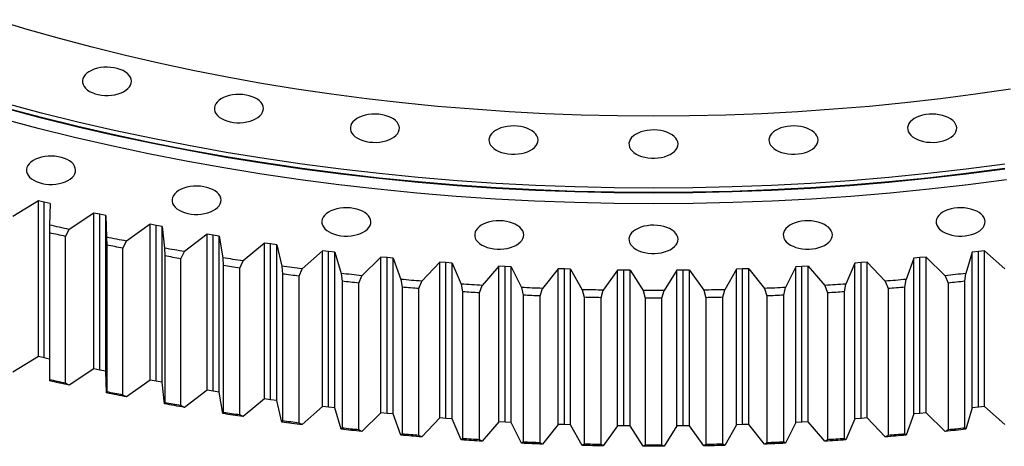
# Model space of a CAD drawing. Header units: millimetres. Extents: x -6 to 13589, y 15601 to 26187.
# Tile 10 of 16: x 9039 to 9761, y 19902 to 20216. Entities that reach past the tile are written whole.
import ezdxf

# ---------------------------------------------------------------- set-up
doc = ezdxf.new("R2010")
doc.units = ezdxf.units.MM
doc.header["$LTSCALE"] = 50

msp = doc.modelspace()

# ---------------------------------------------------------------- linework, layer by layer
at = {"lineweight": 25}
for p, q in [((9052.98, 20082.71), (9034.13, 20071.12)), ((9057.24, 20081.7), (9052.98, 20082.71)), ((9052.98, 19968.39), (9052.98, 20082.71)), ((9061.52, 20080.72), (9057.24, 20081.7)), ((9057.24, 19967.38), (9057.24, 20081.7)), ((9061.52, 20080.72), (9061.16, 20064.82)), ((9093.65, 20073.62), (9075.55, 20061.64)), ((9097.97, 20072.71), (9093.65, 20073.62)), ((9093.65, 19959.31), (9093.65, 20073.62)), ((9102.31, 20071.81), (9097.97, 20072.71)), ((9097.97, 19958.39), (9097.97, 20072.71)), ((9102.31, 20071.81), (9102.95, 20055.92)), ((9102.31, 19957.5), (9102.31, 20071.81)), ((9061.16, 20064.82), (9061.1, 20059.09)), ((9072.74, 20056.52), (9075.55, 20061.64)), ((9134.87, 20065.4), (9117.54, 20053.05)), ((9139.25, 20064.58), (9134.87, 20065.4)), ((9134.87, 19951.09), (9134.87, 20065.4)), ((9143.64, 20063.78), (9139.25, 20064.58)), ((9139.25, 19950.26), (9139.25, 20064.58)), ((9143.64, 20063.78), (9145.29, 20047.91)), ((9143.64, 19949.46), (9143.64, 20063.78)), ((9061.1, 20059.09), (9061.1, 19951.31)), ((9072.74, 19948.74), (9072.74, 20056.52)), ((9102.95, 20055.92), (9103.05, 20050.19)), ((9176.58, 20058.06), (9160.04, 20045.35)), ((9181.01, 20057.32), (9176.58, 20058.06)), ((9176.58, 19943.74), (9176.58, 20058.06)), ((9185.45, 20056.62), (9181.01, 20057.32)), ((9181.01, 19943.01), (9181.01, 20057.32)), ((9185.45, 20056.62), (9188.1, 20040.79)), ((9185.45, 19942.3), (9185.45, 20056.62)), ((9103.05, 20050.19), (9103.05, 19942.41)), ((9114.85, 20047.87), (9117.54, 20053.05)), ((9114.85, 19940.08), (9114.85, 20047.87)), ((9145.29, 20047.91), (9145.54, 20042.18)), ((9218.73, 20051.6), (9203.01, 20038.54)), ((9223.2, 20050.96), (9218.73, 20051.6)), ((9218.73, 19937.28), (9218.73, 20051.6)), ((9227.68, 20050.34), (9223.2, 20050.96)), ((9223.2, 19936.64), (9223.2, 20050.96)), ((9227.68, 20050.34), (9231.33, 20034.59)), ((9227.68, 19936.03), (9227.68, 20050.34)), ((9261.26, 20046.03), (9246.37, 20032.65)), ((9265.77, 20045.48), (9261.26, 20046.03)), ((9261.26, 19931.71), (9261.26, 20046.03)), ((9746.79, 20046.03), (9742.28, 20045.48)), ((9746.79, 20046.03), (9761.67, 20032.65)), ((9746.79, 19931.71), (9746.79, 20046.03)), ((9145.54, 20042.18), (9145.54, 19934.4)), ((9157.48, 20040.11), (9160.04, 20045.35)), ((9157.48, 19932.32), (9157.48, 20040.11)), ((9188.1, 20040.79), (9188.51, 20035.07)), ((9270.28, 20044.97), (9265.77, 20045.48)), ((9265.77, 19931.17), (9265.77, 20045.48)), ((9270.28, 20044.97), (9274.93, 20029.29)), ((9270.28, 19930.65), (9270.28, 20044.97)), ((9304.11, 20041.36), (9290.08, 20027.68)), ((9308.65, 20040.91), (9304.11, 20041.36)), ((9304.11, 19927.04), (9304.11, 20041.36)), ((9313.2, 20040.49), (9308.65, 20040.91)), ((9308.65, 19926.59), (9308.65, 20040.91)), ((9313.2, 20040.49), (9318.83, 20024.93)), ((9313.2, 19926.17), (9313.2, 20040.49)), ((9694.85, 20040.49), (9689.22, 20024.93)), ((9699.39, 20040.91), (9694.85, 20040.49)), ((9694.85, 19926.17), (9694.85, 20040.49)), ((9703.93, 20041.36), (9699.39, 20040.91)), ((9699.39, 19926.59), (9699.39, 20040.91)), ((9703.93, 20041.36), (9717.97, 20027.68)), ((9703.93, 19927.04), (9703.93, 20041.36)), ((9737.76, 20044.97), (9733.12, 20029.29)), ((9742.28, 20045.48), (9737.76, 20044.97)), ((9737.76, 19930.65), (9737.76, 20044.97)), ((9742.28, 19931.17), (9742.28, 20045.48)), ((9188.51, 20035.07), (9188.51, 19927.29)), ((9200.57, 20033.25), (9203.01, 20038.54)), ((9200.57, 19925.47), (9200.57, 20033.25)), ((9231.33, 20034.59), (9231.89, 20028.88)), ((9244.06, 20027.31), (9246.37, 20032.65)), ((9347.23, 20037.6), (9334.07, 20023.63)), ((9351.8, 20037.24), (9347.23, 20037.6)), ((9347.23, 19923.28), (9347.23, 20037.6)), ((9356.37, 20036.92), (9351.8, 20037.24)), ((9351.8, 19922.93), (9351.8, 20037.24)), ((9356.37, 20036.92), (9362.98, 20021.49)), ((9356.37, 19922.6), (9356.37, 20036.92)), ((9390.56, 20034.75), (9378.29, 20020.51)), ((9395.14, 20034.49), (9390.56, 20034.75)), ((9390.56, 19920.43), (9390.56, 20034.75)), ((9399.73, 20034.26), (9395.14, 20034.49)), ((9395.14, 19920.17), (9395.14, 20034.49)), ((9399.73, 20034.26), (9407.31, 20018.98)), ((9399.73, 19919.95), (9399.73, 20034.26)), ((9434.04, 20032.81), (9422.68, 20018.33)), ((9438.64, 20032.65), (9434.04, 20032.81)), ((9434.04, 19918.5), (9434.04, 20032.81)), ((9443.24, 20032.52), (9438.64, 20032.65)), ((9438.64, 19918.34), (9438.64, 20032.65)), ((9443.24, 20032.52), (9451.78, 20017.41)), ((9443.24, 19918.21), (9443.24, 20032.52)), ((9477.61, 20031.8), (9467.18, 20017.08)), ((9482.22, 20031.73), (9477.61, 20031.8)), ((9477.61, 19917.48), (9477.61, 20031.8)), ((9486.82, 20031.7), (9482.22, 20031.73)), ((9482.22, 19917.42), (9482.22, 20031.73)), ((9486.82, 20031.7), (9496.32, 20016.78)), ((9486.82, 19917.38), (9486.82, 20031.7)), ((9521.22, 20031.7), (9511.73, 20016.78)), ((9525.83, 20031.73), (9521.22, 20031.7)), ((9521.22, 19917.38), (9521.22, 20031.7)), ((9530.43, 20031.8), (9525.83, 20031.73)), ((9525.83, 19917.42), (9525.83, 20031.73)), ((9530.43, 20031.8), (9540.86, 20017.08)), ((9530.43, 19917.48), (9530.43, 20031.8)), ((9564.81, 20032.52), (9556.26, 20017.41)), ((9569.41, 20032.65), (9564.81, 20032.52)), ((9564.81, 19918.21), (9564.81, 20032.52)), ((9574, 20032.81), (9569.41, 20032.65)), ((9569.41, 19918.34), (9569.41, 20032.65)), ((9574, 20032.81), (9585.36, 20018.33)), ((9574, 19918.5), (9574, 20032.81)), ((9608.31, 20034.26), (9600.73, 20018.98)), ((9612.9, 20034.49), (9608.31, 20034.26)), ((9608.31, 19919.95), (9608.31, 20034.26)), ((9617.48, 20034.75), (9612.9, 20034.49)), ((9612.9, 19920.17), (9612.9, 20034.49)), ((9617.48, 20034.75), (9629.75, 20020.51)), ((9617.48, 19920.43), (9617.48, 20034.75)), ((9651.68, 20036.92), (9645.07, 20021.49)), ((9656.25, 20037.24), (9651.68, 20036.92)), ((9651.68, 19922.6), (9651.68, 20036.92)), ((9660.81, 20037.6), (9656.25, 20037.24)), ((9656.25, 19922.93), (9656.25, 20037.24)), ((9660.81, 20037.6), (9673.97, 20023.63)), ((9660.81, 19923.28), (9660.81, 20037.6)), ((9231.89, 20028.88), (9231.89, 19921.09)), ((9244.06, 19919.53), (9244.06, 20027.31)), ((9274.93, 20029.29), (9275.65, 20023.6)), ((9287.9, 20022.29), (9290.08, 20027.68)), ((9318.83, 20024.93), (9319.7, 20019.25)), ((9688.34, 20019.25), (9689.22, 20024.93)), ((9717.97, 20027.68), (9720.14, 20022.29)), ((9732.4, 20023.6), (9733.12, 20029.29)), ((9275.65, 20023.6), (9275.65, 19915.82)), ((9287.9, 19914.51), (9287.9, 20022.29)), ((9319.7, 20019.25), (9319.7, 19911.46)), ((9332.03, 20018.2), (9334.07, 20023.63)), ((9332.03, 19910.42), (9332.03, 20018.2)), ((9362.98, 20021.49), (9364, 20015.83)), ((9376.39, 20015.04), (9378.29, 20020.51)), ((9407.31, 20018.98), (9408.49, 20013.34)), ((9420.92, 20012.82), (9422.68, 20018.33)), ((9451.78, 20017.41), (9453.11, 20011.8)), ((9554.94, 20011.8), (9556.26, 20017.41)), ((9585.36, 20018.33), (9587.12, 20012.82)), ((9599.55, 20013.34), (9600.73, 20018.98)), ((9629.75, 20020.51), (9631.65, 20015.04)), ((9644.04, 20015.83), (9645.07, 20021.49)), ((9673.97, 20023.63), (9676.01, 20018.2)), ((9676.01, 20018.2), (9676.01, 19910.42)), ((9688.34, 19911.46), (9688.34, 20019.25)), ((9720.14, 20022.29), (9720.14, 19914.51)), ((9732.4, 19915.82), (9732.4, 20023.6)), ((9364, 20015.83), (9364, 19908.04)), ((9376.39, 19907.26), (9376.39, 20015.04)), ((9408.49, 20013.34), (9408.49, 19905.56)), ((9420.92, 19905.03), (9420.92, 20012.82)), ((9453.11, 20011.8), (9453.11, 19904.01)), ((9465.56, 20011.54), (9467.18, 20017.08)), ((9465.56, 19903.75), (9465.56, 20011.54)), ((9496.32, 20016.78), (9497.79, 20011.2)), ((9497.79, 20011.2), (9497.79, 19903.41)), ((9510.25, 20011.2), (9511.73, 20016.78)), ((9510.25, 19903.41), (9510.25, 20011.2)), ((9540.86, 20017.08), (9542.48, 20011.54)), ((9542.48, 20011.54), (9542.48, 19903.75)), ((9554.94, 19904.01), (9554.94, 20011.8)), ((9587.12, 20012.82), (9587.12, 19905.03)), ((9599.55, 19905.56), (9599.55, 20013.34)), ((9631.65, 20015.04), (9631.65, 19907.26)), ((9644.04, 19908.04), (9644.04, 20015.83)), ((9052.98, 19968.39), (9034.13, 19956.8)), ((9057.24, 19967.38), (9052.98, 19968.39)), ((9061.1, 19966.5), (9057.24, 19967.38)), ((9093.65, 19959.31), (9075.55, 19947.33)), ((9097.97, 19958.39), (9093.65, 19959.31)), ((9102.31, 19957.5), (9097.97, 19958.39)), ((9102.95, 19941.6), (9102.31, 19957.5)), ((9061.1, 19951.31), (9061.16, 19950.5)), ((9075.55, 19947.33), (9072.74, 19948.74)), ((9134.87, 19951.09), (9117.54, 19938.73)), ((9139.25, 19950.26), (9134.87, 19951.09)), ((9143.64, 19949.46), (9139.25, 19950.26)), ((9145.29, 19933.59), (9143.64, 19949.46)), ((9103.05, 19942.41), (9102.95, 19941.6)), ((9117.54, 19938.73), (9114.85, 19940.08)), ((9176.58, 19943.74), (9160.04, 19931.03)), ((9181.01, 19943.01), (9176.58, 19943.74)), ((9185.45, 19942.3), (9181.01, 19943.01)), ((9188.1, 19926.48), (9185.45, 19942.3)), ((9145.54, 19934.4), (9145.29, 19933.59)), ((9160.04, 19931.03), (9157.48, 19932.32)), ((9218.73, 19937.28), (9203.01, 19924.23)), ((9223.2, 19936.64), (9218.73, 19937.28)), ((9227.68, 19936.03), (9223.2, 19936.64)), ((9231.33, 19920.27), (9227.68, 19936.03)), ((9261.26, 19931.71), (9246.37, 19918.34)), ((9265.77, 19931.17), (9261.26, 19931.71)), ((9270.28, 19930.65), (9265.77, 19931.17)), ((9274.93, 19914.98), (9270.28, 19930.65)), ((9737.76, 19930.65), (9733.12, 19914.98)), ((9742.28, 19931.17), (9737.76, 19930.65)), ((9746.79, 19931.71), (9742.28, 19931.17)), ((9761.67, 19918.34), (9746.79, 19931.71)), ((9188.51, 19927.29), (9188.1, 19926.48)), ((9203.01, 19924.23), (9200.57, 19925.47)), ((9304.11, 19927.04), (9290.08, 19913.36)), ((9308.65, 19926.59), (9304.11, 19927.04)), ((9313.2, 19926.17), (9308.65, 19926.59)), ((9318.83, 19910.61), (9313.2, 19926.17)), ((9347.23, 19923.28), (9334.07, 19909.32)), ((9351.8, 19922.93), (9347.23, 19923.28)), ((9660.81, 19923.28), (9656.25, 19922.93)), ((9673.97, 19909.32), (9660.81, 19923.28)), ((9694.85, 19926.17), (9689.22, 19910.61)), ((9699.39, 19926.59), (9694.85, 19926.17)), ((9703.93, 19927.04), (9699.39, 19926.59)), ((9717.97, 19913.36), (9703.93, 19927.04)), ((9231.89, 19921.09), (9231.33, 19920.27)), ((9246.37, 19918.34), (9244.06, 19919.53)), ((9356.37, 19922.6), (9351.8, 19922.93)), ((9362.98, 19907.17), (9356.37, 19922.6)), ((9390.56, 19920.43), (9378.29, 19906.2)), ((9395.14, 19920.17), (9390.56, 19920.43)), ((9399.73, 19919.95), (9395.14, 19920.17)), ((9407.31, 19904.66), (9399.73, 19919.95)), ((9434.04, 19918.5), (9422.68, 19904.01)), ((9438.64, 19918.34), (9434.04, 19918.5)), ((9443.24, 19918.21), (9438.64, 19918.34)), ((9451.78, 19903.09), (9443.24, 19918.21)), ((9477.61, 19917.48), (9467.18, 19902.77)), ((9482.22, 19917.42), (9477.61, 19917.48)), ((9486.82, 19917.38), (9482.22, 19917.42)), ((9496.32, 19902.46), (9486.82, 19917.38)), ((9521.22, 19917.38), (9511.73, 19902.46)), ((9525.83, 19917.42), (9521.22, 19917.38)), ((9530.43, 19917.48), (9525.83, 19917.42)), ((9540.86, 19902.77), (9530.43, 19917.48)), ((9564.81, 19918.21), (9556.26, 19903.09)), ((9569.41, 19918.34), (9564.81, 19918.21)), ((9574, 19918.5), (9569.41, 19918.34)), ((9585.36, 19904.01), (9574, 19918.5)), ((9608.31, 19919.95), (9600.73, 19904.66)), ((9612.9, 19920.17), (9608.31, 19919.95)), ((9617.48, 19920.43), (9612.9, 19920.17)), ((9629.75, 19906.2), (9617.48, 19920.43)), ((9651.68, 19922.6), (9645.07, 19907.17)), ((9656.25, 19922.93), (9651.68, 19922.6)), ((9275.65, 19915.82), (9274.93, 19914.98)), ((9290.08, 19913.36), (9287.9, 19914.51)), ((9319.7, 19911.46), (9318.83, 19910.61)), ((9334.07, 19909.32), (9332.03, 19910.42)), ((9676.01, 19910.42), (9673.97, 19909.32)), ((9689.22, 19910.61), (9688.34, 19911.46)), ((9720.14, 19914.51), (9717.97, 19913.36)), ((9733.12, 19914.98), (9732.4, 19915.82)), ((9364, 19908.04), (9362.98, 19907.17)), ((9378.29, 19906.2), (9376.39, 19907.26)), ((9408.49, 19905.56), (9407.31, 19904.66)), ((9422.68, 19904.01), (9420.92, 19905.03)), ((9453.11, 19904.01), (9451.78, 19903.09)), ((9467.18, 19902.77), (9465.56, 19903.75)), ((9497.79, 19903.41), (9496.32, 19902.46)), ((9511.73, 19902.46), (9510.25, 19903.41)), ((9542.48, 19903.75), (9540.86, 19902.77)), ((9556.26, 19903.09), (9554.94, 19904.01)), ((9587.12, 19905.03), (9585.36, 19904.01)), ((9600.73, 19904.66), (9599.55, 19905.56)), ((9631.65, 19907.26), (9629.75, 19906.2)), ((9645.07, 19907.17), (9644.04, 19908.04))]:
    msp.add_line(p, q, dxfattribs=at)
at = {"lineweight": 25, "flags": 128}
for points in [[(9765.95, 20164.68), (9740.27, 20160.91), (9714.43, 20157.54), (9688.44, 20154.55), (9662.33, 20151.96), (9636.11, 20149.77), (9609.81, 20147.97), (9583.42, 20146.57), (9556.99, 20145.57), (9530.51, 20144.97), (9504.02, 20144.77), (9477.53, 20144.97), (9451.06, 20145.57), (9424.62, 20146.57), (9398.24, 20147.97), (9371.93, 20149.77), (9345.71, 20151.96), (9319.6, 20154.55), (9293.62, 20157.54), (9267.78, 20160.91), (9242.1, 20164.68), (9216.6, 20168.83), (9191.3, 20173.37), (9166.21, 20178.28), (9141.35, 20183.58), (9116.75, 20189.24), (9092.4, 20195.28), (9068.35, 20201.68), (9044.58, 20208.45), (9021.14, 20215.57)], [(9090.43, 20162.96), (9092.33, 20162.01), (9094.43, 20161.22), (9096.71, 20160.61), (9099.11, 20160.18), (9101.59, 20159.96), (9104.1, 20159.93), (9106.6, 20160.11), (9109.02, 20160.48), (9111.33, 20161.05), (9113.49, 20161.8), (9115.44, 20162.71), (9117.15, 20163.77), (9118.59, 20164.96), (9119.73, 20166.25), (9120.55, 20167.62), (9121.03, 20169.04), (9121.16, 20170.49), (9120.94, 20171.93), (9120.37, 20173.35), (9119.47, 20174.7), (9118.26, 20175.97), (9116.75, 20177.13), (9114.97, 20178.15), (9112.96, 20179.02), (9110.77, 20179.73), (9108.42, 20180.25), (9105.98, 20180.57), (9103.48, 20180.7), (9100.97, 20180.62), (9098.5, 20180.35), (9096.13, 20179.87), (9093.89, 20179.22), (9091.83, 20178.38), (9090, 20177.4), (9088.42, 20176.27), (9087.12, 20175.03), (9086.14, 20173.69), (9085.49, 20172.29), (9085.19, 20170.85), (9085.23, 20169.4), (9085.62, 20167.97), (9086.36, 20166.59), (9087.42, 20165.27), (9088.79, 20164.06), (9090.43, 20162.96)], [(9187.22, 20142.97), (9189.12, 20142.02), (9191.22, 20141.23), (9193.5, 20140.62), (9195.9, 20140.19), (9198.38, 20139.97), (9200.89, 20139.94), (9203.38, 20140.12), (9205.81, 20140.49), (9208.12, 20141.06), (9210.27, 20141.8), (9212.23, 20142.72), (9213.94, 20143.78), (9215.38, 20144.96), (9216.52, 20146.26), (9217.34, 20147.63), (9217.81, 20149.05), (9217.95, 20150.5), (9217.73, 20151.94), (9217.16, 20153.35), (9216.26, 20154.71), (9215.05, 20155.98), (9213.53, 20157.13), (9211.76, 20158.16), (9209.75, 20159.03), (9207.56, 20159.73), (9205.21, 20160.25), (9202.76, 20160.58), (9200.26, 20160.71), (9197.76, 20160.63), (9195.29, 20160.35), (9192.92, 20159.88), (9190.68, 20159.22), (9188.62, 20158.39), (9186.78, 20157.4), (9185.2, 20156.28), (9183.91, 20155.03), (9182.93, 20153.7), (9182.28, 20152.3), (9181.97, 20150.86), (9182.02, 20149.41), (9182.41, 20147.98), (9183.14, 20146.59), (9184.21, 20145.28), (9185.57, 20144.06), (9187.22, 20142.97)], [(9761.63, 20109.55), (9733.45, 20105.87), (9705.12, 20102.62), (9676.65, 20099.79), (9648.06, 20097.4), (9619.37, 20095.44), (9590.6, 20093.91), (9561.77, 20092.82), (9532.91, 20092.17), (9504.02, 20091.95), (9475.14, 20092.17), (9446.27, 20092.82), (9417.44, 20093.91), (9388.68, 20095.44), (9359.99, 20097.4), (9331.4, 20099.79), (9302.93, 20102.62), (9274.59, 20105.87), (9246.42, 20109.55), (9218.42, 20113.66), (9190.61, 20118.18), (9163.02, 20123.13), (9135.67, 20128.49), (9108.56, 20134.26), (9081.73, 20140.44), (9055.19, 20147.02), (9028.95, 20154.01)], [(9761.63, 20106.29), (9733.45, 20102.6), (9705.12, 20099.35), (9676.65, 20096.53), (9648.06, 20094.13), (9619.37, 20092.17), (9590.6, 20090.65), (9561.77, 20089.56), (9532.91, 20088.9), (9504.02, 20088.68), (9475.14, 20088.9), (9446.27, 20089.56), (9417.44, 20090.65), (9388.68, 20092.17), (9359.99, 20094.13), (9331.4, 20096.53), (9302.93, 20099.35), (9274.59, 20102.6), (9246.42, 20106.29), (9218.42, 20110.39), (9190.61, 20114.92), (9163.02, 20119.86), (9135.67, 20125.22), (9108.56, 20131), (9081.73, 20137.18), (9055.19, 20143.76), (9028.95, 20150.74)], [(9761.63, 20105.88), (9733.45, 20102.2), (9705.12, 20098.94), (9676.65, 20096.12), (9648.06, 20093.73), (9619.37, 20091.77), (9590.6, 20090.24), (9561.77, 20089.15), (9532.91, 20088.49), (9504.02, 20088.28), (9475.14, 20088.49), (9446.27, 20089.15), (9417.44, 20090.24), (9388.68, 20091.77), (9359.99, 20093.73), (9331.4, 20096.12), (9302.93, 20098.94), (9274.59, 20102.2), (9246.42, 20105.88), (9218.42, 20109.98), (9190.61, 20114.51), (9163.02, 20119.45), (9135.67, 20124.82), (9108.56, 20130.59), (9081.73, 20136.77), (9055.19, 20143.35), (9028.95, 20150.33)], [(9763.03, 20098.1), (9734.7, 20094.4), (9706.21, 20091.13), (9677.59, 20088.29), (9648.84, 20085.88), (9620, 20083.91), (9591.07, 20082.38), (9562.09, 20081.28), (9533.07, 20080.62), (9504.02, 20080.4), (9474.98, 20080.62), (9445.96, 20081.28), (9416.97, 20082.38), (9388.05, 20083.91), (9359.2, 20085.88), (9330.46, 20088.29), (9301.83, 20091.13), (9273.34, 20094.4), (9245.01, 20098.1), (9216.86, 20102.23), (9188.91, 20106.78), (9161.17, 20111.75), (9133.66, 20117.14), (9106.41, 20122.94), (9079.44, 20129.16), (9052.75, 20135.78), (9026.37, 20142.8)], [(9286.94, 20128.55), (9288.83, 20127.6), (9290.94, 20126.81), (9293.21, 20126.2), (9295.62, 20125.77), (9298.1, 20125.55), (9300.61, 20125.52), (9303.1, 20125.7), (9305.53, 20126.07), (9307.84, 20126.64), (9309.99, 20127.39), (9311.94, 20128.3), (9313.65, 20129.36), (9315.09, 20130.55), (9316.23, 20131.84), (9317.05, 20133.21), (9317.53, 20134.63), (9317.66, 20136.08), (9317.44, 20137.52), (9316.88, 20138.94), (9315.98, 20140.29), (9314.76, 20141.56), (9313.25, 20142.71), (9311.47, 20143.74), (9309.47, 20144.61), (9307.27, 20145.32), (9304.93, 20145.83), (9302.48, 20146.16), (9299.98, 20146.29), (9297.47, 20146.21), (9295.01, 20145.93), (9292.63, 20145.46), (9290.39, 20144.8), (9288.34, 20143.97), (9286.5, 20142.98), (9284.92, 20141.86), (9283.63, 20140.62), (9282.65, 20139.28), (9282, 20137.88), (9281.69, 20136.44), (9281.73, 20134.99), (9282.13, 20133.56), (9282.86, 20132.17), (9283.92, 20130.86), (9285.29, 20129.64), (9286.94, 20128.55)], [(9695.65, 20128.55), (9697.55, 20127.6), (9699.65, 20126.81), (9701.93, 20126.2), (9704.33, 20125.77), (9706.81, 20125.55), (9709.32, 20125.52), (9711.81, 20125.7), (9714.24, 20126.07), (9716.55, 20126.64), (9718.7, 20127.39), (9720.66, 20128.3), (9722.37, 20129.36), (9723.81, 20130.55), (9724.95, 20131.84), (9725.77, 20133.21), (9726.25, 20134.63), (9726.38, 20136.08), (9726.16, 20137.52), (9725.59, 20138.94), (9724.69, 20140.29), (9723.48, 20141.56), (9721.96, 20142.71), (9720.19, 20143.74), (9718.18, 20144.61), (9715.99, 20145.32), (9713.64, 20145.83), (9711.2, 20146.16), (9708.69, 20146.29), (9706.19, 20146.21), (9703.72, 20145.93), (9701.35, 20145.46), (9699.11, 20144.8), (9697.05, 20143.97), (9695.22, 20142.98), (9693.63, 20141.86), (9692.34, 20140.62), (9691.36, 20139.28), (9690.71, 20137.88), (9690.4, 20136.44), (9690.45, 20134.99), (9690.84, 20133.56), (9691.57, 20132.17), (9692.64, 20130.86), (9694, 20129.64), (9695.65, 20128.55)], [(9388.62, 20119.84), (9390.52, 20118.89), (9392.62, 20118.1), (9394.9, 20117.49), (9397.3, 20117.07), (9399.78, 20116.84), (9402.29, 20116.81), (9404.78, 20116.99), (9407.21, 20117.37), (9409.52, 20117.93), (9411.67, 20118.68), (9413.63, 20119.59), (9415.34, 20120.65), (9416.78, 20121.84), (9417.92, 20123.13), (9418.74, 20124.5), (9419.22, 20125.92), (9419.35, 20127.37), (9419.13, 20128.82), (9418.56, 20130.23), (9417.66, 20131.58), (9416.45, 20132.85), (9414.93, 20134.01), (9413.16, 20135.03), (9411.15, 20135.9), (9408.96, 20136.61), (9406.61, 20137.13), (9404.17, 20137.45), (9401.66, 20137.58), (9399.16, 20137.5), (9396.69, 20137.23), (9394.32, 20136.76), (9392.08, 20136.1), (9390.02, 20135.27), (9388.18, 20134.28), (9386.6, 20133.15), (9385.31, 20131.91), (9384.33, 20130.57), (9383.68, 20129.17), (9383.37, 20127.73), (9383.42, 20126.28), (9383.81, 20124.85), (9384.54, 20123.47), (9385.61, 20122.15), (9386.97, 20120.94), (9388.62, 20119.84)], [(9491.29, 20116.93), (9493.19, 20115.98), (9495.3, 20115.19), (9497.57, 20114.58), (9499.97, 20114.15), (9502.45, 20113.93), (9504.96, 20113.9), (9507.46, 20114.08), (9509.88, 20114.45), (9512.19, 20115.02), (9514.35, 20115.77), (9516.3, 20116.68), (9518.01, 20117.74), (9519.45, 20118.93), (9520.59, 20120.22), (9521.41, 20121.59), (9521.89, 20123.01), (9522.02, 20124.46), (9521.8, 20125.9), (9521.24, 20127.32), (9520.34, 20128.67), (9519.12, 20129.94), (9517.61, 20131.1), (9515.83, 20132.12), (9513.83, 20132.99), (9511.63, 20133.7), (9509.28, 20134.22), (9506.84, 20134.54), (9504.34, 20134.67), (9501.83, 20134.59), (9499.36, 20134.32), (9496.99, 20133.84), (9494.75, 20133.19), (9492.69, 20132.35), (9490.86, 20131.37), (9489.28, 20130.24), (9487.98, 20129), (9487, 20127.66), (9486.35, 20126.26), (9486.05, 20124.82), (9486.09, 20123.37), (9486.48, 20121.94), (9487.22, 20120.55), (9488.28, 20119.24), (9489.65, 20118.02), (9491.29, 20116.93)], [(9593.97, 20119.84), (9595.86, 20118.89), (9597.97, 20118.1), (9600.24, 20117.49), (9602.65, 20117.07), (9605.13, 20116.84), (9607.64, 20116.81), (9610.13, 20116.99), (9612.56, 20117.37), (9614.87, 20117.93), (9617.02, 20118.68), (9618.97, 20119.59), (9620.68, 20120.65), (9622.12, 20121.84), (9623.26, 20123.13), (9624.08, 20124.5), (9624.56, 20125.92), (9624.69, 20127.37), (9624.47, 20128.82), (9623.91, 20130.23), (9623.01, 20131.58), (9621.79, 20132.85), (9620.28, 20134.01), (9618.5, 20135.03), (9616.5, 20135.9), (9614.3, 20136.61), (9611.96, 20137.13), (9609.51, 20137.45), (9607.01, 20137.58), (9604.5, 20137.5), (9602.04, 20137.23), (9599.66, 20136.76), (9597.42, 20136.1), (9595.37, 20135.27), (9593.53, 20134.28), (9591.95, 20133.15), (9590.66, 20131.91), (9589.68, 20130.57), (9589.03, 20129.17), (9588.72, 20127.73), (9588.76, 20126.28), (9589.16, 20124.85), (9589.89, 20123.47), (9590.95, 20122.15), (9592.32, 20120.94), (9593.97, 20119.84)], [(9049.49, 20097.73), (9051.38, 20096.78), (9053.49, 20095.99), (9055.76, 20095.37), (9058.17, 20094.95), (9060.65, 20094.72), (9063.16, 20094.7), (9065.65, 20094.88), (9068.07, 20095.25), (9070.39, 20095.82), (9072.54, 20096.56), (9074.49, 20097.48), (9076.2, 20098.54), (9077.64, 20099.72), (9078.78, 20101.02), (9079.6, 20102.39), (9080.08, 20103.81), (9080.21, 20105.26), (9079.99, 20106.7), (9079.43, 20108.11), (9078.53, 20109.47), (9077.31, 20110.74), (9075.8, 20111.89), (9074.02, 20112.92), (9072.02, 20113.79), (9069.82, 20114.49), (9067.48, 20115.01), (9065.03, 20115.34), (9062.53, 20115.47), (9060.02, 20115.39), (9057.56, 20115.11), (9055.18, 20114.64), (9052.94, 20113.98), (9050.89, 20113.15), (9049.05, 20112.16), (9047.47, 20111.04), (9046.18, 20109.79), (9045.19, 20108.46), (9044.54, 20107.06), (9044.24, 20105.62), (9044.28, 20104.17), (9044.68, 20102.74), (9045.41, 20101.35), (9046.47, 20100.04), (9047.84, 20098.82), (9049.49, 20097.73)], [(9156.16, 20075.69), (9158.06, 20074.74), (9160.16, 20073.95), (9162.44, 20073.34), (9164.84, 20072.92), (9167.32, 20072.69), (9169.83, 20072.66), (9172.32, 20072.84), (9174.75, 20073.22), (9177.06, 20073.78), (9179.21, 20074.53), (9181.16, 20075.44), (9182.88, 20076.5), (9184.32, 20077.69), (9185.46, 20078.98), (9186.28, 20080.35), (9186.75, 20081.78), (9186.89, 20083.22), (9186.67, 20084.67), (9186.1, 20086.08), (9185.2, 20087.43), (9183.98, 20088.7), (9182.47, 20089.86), (9180.7, 20090.88), (9178.69, 20091.76), (9176.5, 20092.46), (9174.15, 20092.98), (9171.7, 20093.3), (9169.2, 20093.43), (9166.69, 20093.36), (9164.23, 20093.08), (9161.86, 20092.61), (9159.62, 20091.95), (9157.56, 20091.12), (9155.72, 20090.13), (9154.14, 20089), (9152.85, 20087.76), (9151.87, 20086.42), (9151.22, 20085.02), (9150.91, 20083.59), (9150.96, 20082.14), (9151.35, 20080.7), (9152.08, 20079.32), (9153.15, 20078), (9154.51, 20076.79), (9156.16, 20075.69)], [(9266.06, 20059.8), (9267.96, 20058.85), (9270.06, 20058.06), (9272.34, 20057.45), (9274.74, 20057.02), (9277.22, 20056.8), (9279.73, 20056.77), (9282.23, 20056.95), (9284.65, 20057.32), (9286.96, 20057.89), (9289.11, 20058.64), (9291.07, 20059.55), (9292.78, 20060.61), (9294.22, 20061.8), (9295.36, 20063.09), (9296.18, 20064.46), (9296.66, 20065.88), (9296.79, 20067.33), (9296.57, 20068.77), (9296, 20070.19), (9295.1, 20071.54), (9293.89, 20072.81), (9292.38, 20073.97), (9290.6, 20074.99), (9288.59, 20075.86), (9286.4, 20076.57), (9284.05, 20077.09), (9281.61, 20077.41), (9279.1, 20077.54), (9276.6, 20077.46), (9274.13, 20077.19), (9271.76, 20076.71), (9269.52, 20076.06), (9267.46, 20075.22), (9265.63, 20074.24), (9264.05, 20073.11), (9262.75, 20071.87), (9261.77, 20070.53), (9261.12, 20069.13), (9260.82, 20067.69), (9260.86, 20066.24), (9261.25, 20064.81), (9261.99, 20063.43), (9263.05, 20062.11), (9264.42, 20060.9), (9266.06, 20059.8)], [(9716.53, 20059.8), (9718.42, 20058.85), (9720.53, 20058.06), (9722.8, 20057.45), (9725.2, 20057.02), (9727.69, 20056.8), (9730.2, 20056.77), (9732.69, 20056.95), (9735.11, 20057.32), (9737.43, 20057.89), (9739.58, 20058.64), (9741.53, 20059.55), (9743.24, 20060.61), (9744.68, 20061.8), (9745.82, 20063.09), (9746.64, 20064.46), (9747.12, 20065.88), (9747.25, 20067.33), (9747.03, 20068.77), (9746.47, 20070.19), (9745.57, 20071.54), (9744.35, 20072.81), (9742.84, 20073.97), (9741.06, 20074.99), (9739.06, 20075.86), (9736.86, 20076.57), (9734.52, 20077.09), (9732.07, 20077.41), (9729.57, 20077.54), (9727.06, 20077.46), (9724.6, 20077.19), (9722.22, 20076.71), (9719.98, 20076.06), (9717.93, 20075.22), (9716.09, 20074.24), (9714.51, 20073.11), (9713.22, 20071.87), (9712.23, 20070.53), (9711.58, 20069.13), (9711.28, 20067.69), (9711.32, 20066.24), (9711.72, 20064.81), (9712.45, 20063.43), (9713.51, 20062.11), (9714.88, 20060.9), (9716.53, 20059.8)], [(9378.13, 20050.2), (9380.03, 20049.25), (9382.13, 20048.46), (9384.41, 20047.85), (9386.81, 20047.43), (9389.29, 20047.2), (9391.8, 20047.18), (9394.3, 20047.35), (9396.72, 20047.73), (9399.03, 20048.29), (9401.19, 20049.04), (9403.14, 20049.95), (9404.85, 20051.01), (9406.29, 20052.2), (9407.43, 20053.49), (9408.25, 20054.86), (9408.73, 20056.29), (9408.86, 20057.73), (9408.64, 20059.18), (9408.07, 20060.59), (9407.18, 20061.94), (9405.96, 20063.21), (9404.45, 20064.37), (9402.67, 20065.39), (9400.66, 20066.27), (9398.47, 20066.97), (9396.12, 20067.49), (9393.68, 20067.82), (9391.18, 20067.94), (9388.67, 20067.87), (9386.2, 20067.59), (9383.83, 20067.12), (9381.59, 20066.46), (9379.53, 20065.63), (9377.7, 20064.64), (9376.12, 20063.51), (9374.82, 20062.27), (9373.84, 20060.94), (9373.19, 20059.54), (9372.89, 20058.1), (9372.93, 20056.65), (9373.32, 20055.21), (9374.06, 20053.83), (9375.12, 20052.51), (9376.49, 20051.3), (9378.13, 20050.2)], [(9604.46, 20050.2), (9606.35, 20049.25), (9608.46, 20048.46), (9610.73, 20047.85), (9613.13, 20047.43), (9615.61, 20047.2), (9618.13, 20047.18), (9620.62, 20047.35), (9623.04, 20047.73), (9625.35, 20048.29), (9627.51, 20049.04), (9629.46, 20049.95), (9631.17, 20051.01), (9632.61, 20052.2), (9633.75, 20053.49), (9634.57, 20054.86), (9635.05, 20056.29), (9635.18, 20057.73), (9634.96, 20059.18), (9634.4, 20060.59), (9633.5, 20061.94), (9632.28, 20063.21), (9630.77, 20064.37), (9628.99, 20065.39), (9626.99, 20066.27), (9624.79, 20066.97), (9622.45, 20067.49), (9620, 20067.82), (9617.5, 20067.94), (9614.99, 20067.87), (9612.52, 20067.59), (9610.15, 20067.12), (9607.91, 20066.46), (9605.86, 20065.63), (9604.02, 20064.64), (9602.44, 20063.51), (9601.14, 20062.27), (9600.16, 20060.94), (9599.51, 20059.54), (9599.21, 20058.1), (9599.25, 20056.65), (9599.64, 20055.21), (9600.38, 20053.83), (9601.44, 20052.51), (9602.81, 20051.3), (9604.46, 20050.2)], [(9075.55, 20061.64), (9073.75, 20062.03), (9071.94, 20062.43), (9070.14, 20062.82), (9068.34, 20063.22), (9066.54, 20063.62), (9064.75, 20064.02), (9062.95, 20064.42), (9061.16, 20064.82)], [(9491.29, 20047), (9493.19, 20046.04), (9495.3, 20045.25), (9497.57, 20044.64), (9499.97, 20044.22), (9502.45, 20043.99), (9504.96, 20043.97), (9507.46, 20044.14), (9509.88, 20044.52), (9512.19, 20045.08), (9514.35, 20045.83), (9516.3, 20046.74), (9518.01, 20047.8), (9519.45, 20048.99), (9520.59, 20050.28), (9521.41, 20051.65), (9521.89, 20053.08), (9522.02, 20054.52), (9521.8, 20055.97), (9521.24, 20057.38), (9520.34, 20058.73), (9519.12, 20060), (9517.61, 20061.16), (9515.83, 20062.19), (9513.83, 20063.06), (9511.63, 20063.76), (9509.28, 20064.28), (9506.84, 20064.61), (9504.34, 20064.73), (9501.83, 20064.66), (9499.36, 20064.38), (9496.99, 20063.91), (9494.75, 20063.25), (9492.69, 20062.42), (9490.86, 20061.43), (9489.28, 20060.3), (9487.98, 20059.06), (9487, 20057.73), (9486.35, 20056.33), (9486.05, 20054.89), (9486.09, 20053.44), (9486.48, 20052.01), (9487.22, 20050.62), (9488.28, 20049.31), (9489.65, 20048.09), (9491.29, 20047)], [(9072.74, 20056.52), (9071.28, 20056.84), (9069.83, 20057.15), (9068.37, 20057.47), (9066.91, 20057.8), (9065.46, 20058.12), (9064.01, 20058.44), (9062.55, 20058.76), (9061.1, 20059.09)], [(9117.54, 20053.05), (9115.71, 20053.4), (9113.89, 20053.76), (9112.06, 20054.11), (9110.24, 20054.47), (9108.41, 20054.83), (9106.59, 20055.19), (9104.77, 20055.56), (9102.95, 20055.92)], [(9114.85, 20047.87), (9113.37, 20048.15), (9111.9, 20048.44), (9110.42, 20048.73), (9108.95, 20049.02), (9107.47, 20049.31), (9106, 20049.6), (9104.52, 20049.9), (9103.05, 20050.19)], [(9160.04, 20045.35), (9158.19, 20045.66), (9156.35, 20045.98), (9154.5, 20046.29), (9152.66, 20046.61), (9150.81, 20046.93), (9148.97, 20047.26), (9147.13, 20047.58), (9145.29, 20047.91)], [(9157.48, 20040.11), (9155.98, 20040.36), (9154.49, 20040.62), (9153, 20040.88), (9151.5, 20041.14), (9150.01, 20041.4), (9148.52, 20041.66), (9147.03, 20041.92), (9145.54, 20042.18)], [(9203.01, 20038.54), (9201.14, 20038.82), (9199.27, 20039.1), (9197.41, 20039.37), (9195.54, 20039.66), (9193.68, 20039.94), (9191.82, 20040.22), (9189.96, 20040.51), (9188.1, 20040.79)], [(9200.57, 20033.25), (9199.06, 20033.48), (9197.55, 20033.7), (9196.04, 20033.93), (9194.53, 20034.15), (9193.03, 20034.38), (9191.52, 20034.61), (9190.01, 20034.84), (9188.51, 20035.07)], [(9246.37, 20032.65), (9244.49, 20032.89), (9242.61, 20033.13), (9240.72, 20033.36), (9238.84, 20033.61), (9236.96, 20033.85), (9235.09, 20034.09), (9233.21, 20034.34), (9231.33, 20034.59)], [(9244.06, 20027.31), (9242.54, 20027.5), (9241.02, 20027.7), (9239.5, 20027.89), (9237.97, 20028.09), (9236.45, 20028.28), (9234.93, 20028.48), (9233.41, 20028.68), (9231.89, 20028.88)], [(9290.08, 20027.68), (9288.18, 20027.88), (9286.29, 20028.07), (9284.39, 20028.27), (9282.5, 20028.47), (9280.6, 20028.68), (9278.71, 20028.88), (9276.82, 20029.09), (9274.93, 20029.29)], [(9334.07, 20023.63), (9332.17, 20023.79), (9330.26, 20023.94), (9328.35, 20024.1), (9326.45, 20024.26), (9324.54, 20024.43), (9322.64, 20024.59), (9320.73, 20024.76), (9318.83, 20024.93)], [(9689.22, 20024.93), (9687.31, 20024.76), (9685.41, 20024.59), (9683.5, 20024.43), (9681.6, 20024.26), (9679.69, 20024.1), (9677.79, 20023.94), (9675.88, 20023.79), (9673.97, 20023.63)], [(9733.12, 20029.29), (9731.23, 20029.09), (9729.33, 20028.88), (9727.44, 20028.68), (9725.55, 20028.47), (9723.65, 20028.27), (9721.76, 20028.07), (9719.86, 20027.88), (9717.97, 20027.68)], [(9287.9, 20022.29), (9286.37, 20022.45), (9284.84, 20022.61), (9283.3, 20022.77), (9281.77, 20022.94), (9280.24, 20023.1), (9278.71, 20023.27), (9277.18, 20023.43), (9275.65, 20023.6)], [(9332.03, 20018.2), (9330.49, 20018.33), (9328.95, 20018.45), (9327.41, 20018.58), (9325.86, 20018.71), (9324.32, 20018.85), (9322.78, 20018.98), (9321.24, 20019.11), (9319.7, 20019.25)], [(9378.29, 20020.51), (9376.38, 20020.63), (9374.46, 20020.75), (9372.55, 20020.86), (9370.63, 20020.99), (9368.72, 20021.11), (9366.8, 20021.23), (9364.89, 20021.36), (9362.98, 20021.49)], [(9422.68, 20018.33), (9420.76, 20018.4), (9418.84, 20018.48), (9416.92, 20018.56), (9415, 20018.64), (9413.08, 20018.72), (9411.16, 20018.81), (9409.23, 20018.89), (9407.31, 20018.98)], [(9467.18, 20017.08), (9465.26, 20017.12), (9463.33, 20017.15), (9461.41, 20017.19), (9459.48, 20017.23), (9457.56, 20017.27), (9455.63, 20017.32), (9453.71, 20017.36), (9451.78, 20017.41)], [(9556.26, 20017.41), (9554.34, 20017.36), (9552.41, 20017.32), (9550.49, 20017.27), (9548.56, 20017.23), (9546.64, 20017.19), (9544.71, 20017.15), (9542.79, 20017.12), (9540.86, 20017.08)], [(9600.73, 20018.98), (9598.81, 20018.89), (9596.89, 20018.81), (9594.97, 20018.72), (9593.05, 20018.64), (9591.13, 20018.56), (9589.2, 20018.48), (9587.28, 20018.4), (9585.36, 20018.33)], [(9645.07, 20021.49), (9643.15, 20021.36), (9641.24, 20021.23), (9639.33, 20021.11), (9637.41, 20020.99), (9635.5, 20020.86), (9633.58, 20020.75), (9631.67, 20020.63), (9629.75, 20020.51)], [(9688.34, 20019.25), (9686.8, 20019.11), (9685.26, 20018.98), (9683.72, 20018.85), (9682.18, 20018.71), (9680.64, 20018.58), (9679.1, 20018.45), (9677.55, 20018.33), (9676.01, 20018.2)], [(9732.4, 20023.6), (9730.87, 20023.43), (9729.34, 20023.27), (9727.81, 20023.1), (9726.27, 20022.94), (9724.74, 20022.77), (9723.21, 20022.61), (9721.67, 20022.45), (9720.14, 20022.29)], [(9376.39, 20015.04), (9374.84, 20015.13), (9373.29, 20015.23), (9371.74, 20015.33), (9370.2, 20015.42), (9368.65, 20015.52), (9367.1, 20015.62), (9365.55, 20015.72), (9364, 20015.83)], [(9420.92, 20012.82), (9419.37, 20012.88), (9417.81, 20012.94), (9416.26, 20013.01), (9414.71, 20013.07), (9413.15, 20013.14), (9411.6, 20013.2), (9410.04, 20013.27), (9408.49, 20013.34)], [(9465.56, 20011.54), (9464.01, 20011.56), (9462.45, 20011.59), (9460.89, 20011.63), (9459.33, 20011.66), (9457.78, 20011.69), (9456.22, 20011.73), (9454.66, 20011.76), (9453.11, 20011.8)], [(9511.73, 20016.78), (9509.8, 20016.77), (9507.87, 20016.77), (9505.95, 20016.76), (9504.02, 20016.76), (9502.1, 20016.76), (9500.17, 20016.77), (9498.24, 20016.77), (9496.32, 20016.78)], [(9510.25, 20011.2), (9508.7, 20011.19), (9507.14, 20011.19), (9505.58, 20011.19), (9504.02, 20011.19), (9502.46, 20011.19), (9500.91, 20011.19), (9499.35, 20011.19), (9497.79, 20011.2)], [(9554.94, 20011.8), (9553.38, 20011.76), (9551.82, 20011.73), (9550.27, 20011.69), (9548.71, 20011.66), (9547.15, 20011.63), (9545.6, 20011.59), (9544.04, 20011.56), (9542.48, 20011.54)], [(9599.55, 20013.34), (9598, 20013.27), (9596.45, 20013.2), (9594.89, 20013.14), (9593.34, 20013.07), (9591.79, 20013.01), (9590.23, 20012.94), (9588.68, 20012.88), (9587.12, 20012.82)], [(9644.04, 20015.83), (9642.49, 20015.72), (9640.95, 20015.62), (9639.4, 20015.52), (9637.85, 20015.42), (9636.3, 20015.33), (9634.75, 20015.23), (9633.2, 20015.13), (9631.65, 20015.04)], [(9072.74, 19948.74), (9071.28, 19949.05), (9069.83, 19949.37), (9068.37, 19949.69), (9066.91, 19950.01), (9065.46, 19950.33), (9064.01, 19950.66), (9062.55, 19950.98), (9061.1, 19951.31)], [(9075.55, 19947.33), (9073.75, 19947.72), (9071.94, 19948.11), (9070.14, 19948.51), (9068.34, 19948.9), (9066.54, 19949.3), (9064.75, 19949.7), (9062.95, 19950.1), (9061.16, 19950.5)], [(9117.54, 19938.73), (9115.71, 19939.09), (9113.89, 19939.44), (9112.06, 19939.8), (9110.24, 19940.16), (9108.41, 19940.52), (9106.59, 19940.88), (9104.77, 19941.24), (9102.95, 19941.6)], [(9114.85, 19940.08), (9113.37, 19940.37), (9111.9, 19940.66), (9110.42, 19940.95), (9108.95, 19941.24), (9107.47, 19941.53), (9106, 19941.82), (9104.52, 19942.11), (9103.05, 19942.41)], [(9160.04, 19931.03), (9158.19, 19931.34), (9156.35, 19931.66), (9154.5, 19931.98), (9152.66, 19932.3), (9150.81, 19932.62), (9148.97, 19932.94), (9147.13, 19933.27), (9145.29, 19933.59)], [(9157.48, 19932.32), (9155.98, 19932.58), (9154.49, 19932.84), (9153, 19933.09), (9151.5, 19933.35), (9150.01, 19933.61), (9148.52, 19933.87), (9147.03, 19934.13), (9145.54, 19934.4)], [(9203.01, 19924.23), (9201.14, 19924.5), (9199.27, 19924.78), (9197.41, 19925.06), (9195.54, 19925.34), (9193.68, 19925.62), (9191.82, 19925.91), (9189.96, 19926.19), (9188.1, 19926.48)], [(9200.57, 19925.47), (9199.06, 19925.69), (9197.55, 19925.92), (9196.04, 19926.14), (9194.53, 19926.37), (9193.03, 19926.6), (9191.52, 19926.83), (9190.01, 19927.06), (9188.51, 19927.29)], [(9246.37, 19918.34), (9244.49, 19918.57), (9242.61, 19918.81), (9240.72, 19919.05), (9238.84, 19919.29), (9236.96, 19919.53), (9235.09, 19919.78), (9233.21, 19920.02), (9231.33, 19920.27)], [(9244.06, 19919.53), (9242.54, 19919.72), (9241.02, 19919.91), (9239.5, 19920.11), (9237.97, 19920.3), (9236.45, 19920.5), (9234.93, 19920.7), (9233.41, 19920.89), (9231.89, 19921.09)], [(9290.08, 19913.36), (9288.18, 19913.56), (9286.29, 19913.76), (9284.39, 19913.96), (9282.5, 19914.16), (9280.6, 19914.36), (9278.71, 19914.56), (9276.82, 19914.77), (9274.93, 19914.98)], [(9287.9, 19914.51), (9286.37, 19914.67), (9284.84, 19914.83), (9283.3, 19914.99), (9281.77, 19915.15), (9280.24, 19915.32), (9278.71, 19915.48), (9277.18, 19915.65), (9275.65, 19915.82)], [(9334.07, 19909.32), (9332.17, 19909.47), (9330.26, 19909.63), (9328.35, 19909.79), (9326.45, 19909.95), (9324.54, 19910.11), (9322.64, 19910.28), (9320.73, 19910.44), (9318.83, 19910.61)], [(9332.03, 19910.42), (9330.49, 19910.54), (9328.95, 19910.67), (9327.41, 19910.8), (9325.86, 19910.93), (9324.32, 19911.06), (9322.78, 19911.19), (9321.24, 19911.33), (9319.7, 19911.46)], [(9689.22, 19910.61), (9687.31, 19910.44), (9685.41, 19910.28), (9683.5, 19910.11), (9681.6, 19909.95), (9679.69, 19909.79), (9677.79, 19909.63), (9675.88, 19909.47), (9673.97, 19909.32)], [(9688.34, 19911.46), (9686.8, 19911.33), (9685.26, 19911.19), (9683.72, 19911.06), (9682.18, 19910.93), (9680.64, 19910.8), (9679.1, 19910.67), (9677.55, 19910.54), (9676.01, 19910.42)], [(9733.12, 19914.98), (9731.23, 19914.77), (9729.33, 19914.56), (9727.44, 19914.36), (9725.55, 19914.16), (9723.65, 19913.96), (9721.76, 19913.76), (9719.86, 19913.56), (9717.97, 19913.36)], [(9732.4, 19915.82), (9730.87, 19915.65), (9729.34, 19915.48), (9727.81, 19915.32), (9726.27, 19915.15), (9724.74, 19914.99), (9723.21, 19914.83), (9721.67, 19914.67), (9720.14, 19914.51)], [(9378.29, 19906.2), (9376.38, 19906.31), (9374.46, 19906.43), (9372.55, 19906.55), (9370.63, 19906.67), (9368.72, 19906.79), (9366.8, 19906.92), (9364.89, 19907.04), (9362.98, 19907.17)], [(9376.39, 19907.26), (9374.84, 19907.35), (9373.29, 19907.45), (9371.74, 19907.54), (9370.2, 19907.64), (9368.65, 19907.74), (9367.1, 19907.84), (9365.55, 19907.94), (9364, 19908.04)], [(9422.68, 19904.01), (9420.76, 19904.09), (9418.84, 19904.17), (9416.92, 19904.24), (9415, 19904.32), (9413.08, 19904.41), (9411.16, 19904.49), (9409.23, 19904.58), (9407.31, 19904.66)], [(9420.92, 19905.03), (9419.37, 19905.1), (9417.81, 19905.16), (9416.26, 19905.22), (9414.71, 19905.29), (9413.15, 19905.35), (9411.6, 19905.42), (9410.04, 19905.49), (9408.49, 19905.56)], [(9467.18, 19902.77), (9465.26, 19902.8), (9463.33, 19902.84), (9461.41, 19902.88), (9459.48, 19902.92), (9457.56, 19902.96), (9455.63, 19903), (9453.71, 19903.05), (9451.78, 19903.09)], [(9465.56, 19903.75), (9464.01, 19903.78), (9462.45, 19903.81), (9460.89, 19903.84), (9459.33, 19903.87), (9457.78, 19903.91), (9456.22, 19903.94), (9454.66, 19903.98), (9453.11, 19904.01)], [(9511.73, 19902.46), (9509.8, 19902.45), (9507.87, 19902.45), (9505.95, 19902.45), (9504.02, 19902.45), (9502.1, 19902.45), (9500.17, 19902.45), (9498.24, 19902.45), (9496.32, 19902.46)], [(9510.25, 19903.41), (9508.7, 19903.41), (9507.14, 19903.41), (9505.58, 19903.4), (9504.02, 19903.4), (9502.46, 19903.4), (9500.91, 19903.41), (9499.35, 19903.41), (9497.79, 19903.41)], [(9556.26, 19903.09), (9554.34, 19903.05), (9552.41, 19903), (9550.49, 19902.96), (9548.56, 19902.92), (9546.64, 19902.88), (9544.71, 19902.84), (9542.79, 19902.8), (9540.86, 19902.77)], [(9554.94, 19904.01), (9553.38, 19903.98), (9551.82, 19903.94), (9550.27, 19903.91), (9548.71, 19903.87), (9547.15, 19903.84), (9545.6, 19903.81), (9544.04, 19903.78), (9542.48, 19903.75)], [(9600.73, 19904.66), (9598.81, 19904.58), (9596.89, 19904.49), (9594.97, 19904.41), (9593.05, 19904.32), (9591.13, 19904.24), (9589.2, 19904.17), (9587.28, 19904.09), (9585.36, 19904.01)], [(9599.55, 19905.56), (9598, 19905.49), (9596.45, 19905.42), (9594.89, 19905.35), (9593.34, 19905.29), (9591.79, 19905.22), (9590.23, 19905.16), (9588.68, 19905.1), (9587.12, 19905.03)], [(9645.07, 19907.17), (9643.15, 19907.04), (9641.24, 19906.92), (9639.33, 19906.79), (9637.41, 19906.67), (9635.5, 19906.55), (9633.58, 19906.43), (9631.67, 19906.31), (9629.75, 19906.2)], [(9644.04, 19908.04), (9642.49, 19907.94), (9640.95, 19907.84), (9639.4, 19907.74), (9637.85, 19907.64), (9636.3, 19907.54), (9634.75, 19907.45), (9633.2, 19907.35), (9631.65, 19907.26)]]:
    msp.add_lwpolyline(points, dxfattribs=at)

doc.saveas('drawing.dxf')
